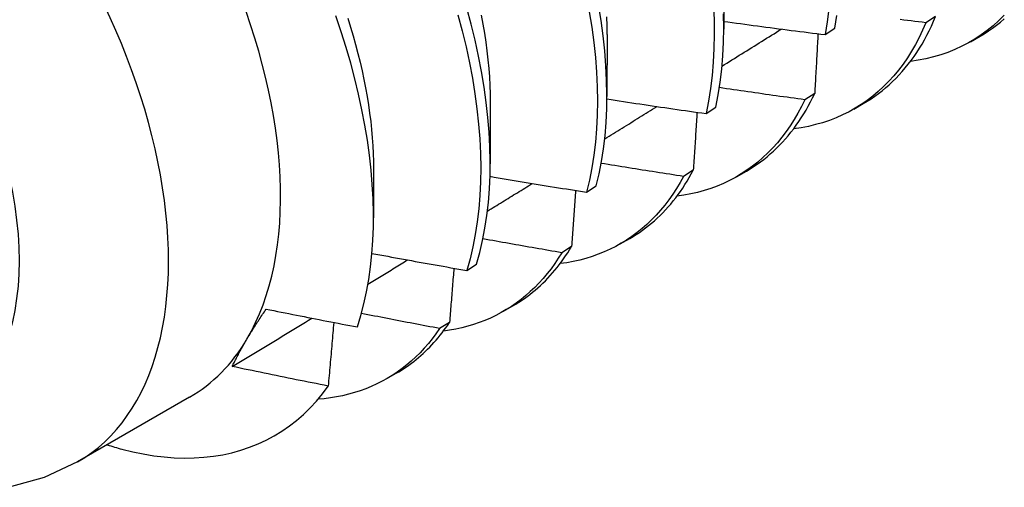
# Model space of a CAD drawing. Header units: inches. Extents: x 12 to 235, y 17 to 142.
# Tile 110 of 117: x 210.171 to 210.465, y 102.063 to 102.203. Entities that reach past the tile are written whole.
import ezdxf

# ---------------------------------------------------------------- set-up
doc = ezdxf.new("R2010")
doc.units = ezdxf.units.IN
doc.header["$MEASUREMENT"] = 0
doc.layers.add('Visible Edges(ANSI)', color=7, linetype='Continuous', lineweight=25)
doc.layers.add('Visible Tangent Edges(ANSI)', color=7, linetype='Continuous', lineweight=25)

msp = doc.modelspace()

# ---------------------------------------------------------------- linework, layer by layer
at = {"layer": 'Visible Edges(ANSI)'}
for p, q in [((210.38104, 102.21831), (210.38102, 102.19982)), ((210.4442, 102.2036), (210.44129, 102.20174)), ((210.34624, 102.19822), (210.34622, 102.17973)), ((210.41127, 102.19819), (210.41413, 102.20009)), ((210.45461, 102.19609), (210.45742, 102.19772)), ((210.40814, 102.18062), (210.40522, 102.17877)), ((210.31144, 102.17813), (210.31142, 102.15964)), ((210.41981, 102.176), (210.42262, 102.17763)), ((210.37577, 102.17465), (210.37865, 102.17655)), ((210.27665, 102.15804), (210.27663, 102.14359)), ((210.37196, 102.15776), (210.36904, 102.15592)), ((210.38501, 102.15591), (210.38782, 102.15753)), ((210.34016, 102.15122), (210.34305, 102.15311)), ((210.35021, 102.13582), (210.35302, 102.13744)), ((210.33568, 102.13502), (210.33275, 102.13319)), ((210.30444, 102.1279), (210.30733, 102.12978)), ((210.31541, 102.11573), (210.31822, 102.11735)), ((210.2993, 102.11241), (210.29636, 102.11059)), ((210.28061, 102.09564), (210.28342, 102.09726)), ((210.22185, 102.09013), (210.18845, 102.07084))]:
    msp.add_line(p, q, dxfattribs=at)
at = {"layer": 'Visible Edges(ANSI)', "flags": 128}
for points in [[(210.34305, 102.15311), (210.3439, 102.15668), (210.34461, 102.16035), (210.3452, 102.16414), (210.34566, 102.16804), (210.34598, 102.17203), (210.34617, 102.17612), (210.34622, 102.1803), (210.34614, 102.18456), (210.34592, 102.18891), (210.34557, 102.19332), (210.34509, 102.19781), (210.34447, 102.20236), (210.34372, 102.20697)], [(210.37795, 102.20678), (210.37814, 102.20245), (210.37821, 102.19819), (210.37813, 102.19403), (210.37793, 102.18995), (210.37759, 102.18597), (210.37712, 102.18209), (210.37651, 102.17832), (210.37577, 102.17465)], [(210.27183, 102.11107), (210.27286, 102.11443), (210.27377, 102.1179), (210.27456, 102.12149), (210.27522, 102.12518), (210.27575, 102.12897), (210.27616, 102.13284), (210.27644, 102.13681), (210.2766, 102.14086), (210.27662, 102.14499), (210.27652, 102.1492), (210.27629, 102.15348), (210.27593, 102.15782), (210.27544, 102.16224), (210.27483, 102.16672), (210.27408, 102.17124), (210.27321, 102.1758), (210.27222, 102.1804), (210.2711, 102.18503), (210.26986, 102.18968), (210.26849, 102.19435), (210.26701, 102.19904), (210.26541, 102.20375)], [(210.3018, 102.20406), (210.30308, 102.19928), (210.30422, 102.19454), (210.30524, 102.18983), (210.30612, 102.18517), (210.30687, 102.18057), (210.30749, 102.17602), (210.30797, 102.17154), (210.30832, 102.16712), (210.30853, 102.16278), (210.30861, 102.15851), (210.30855, 102.15434), (210.30836, 102.15025), (210.30804, 102.14626), (210.30758, 102.14236), (210.30699, 102.13858), (210.30627, 102.1349), (210.30542, 102.13134), (210.30444, 102.1279)], [(210.30733, 102.12978), (210.3083, 102.13323), (210.30914, 102.1368), (210.30985, 102.14049), (210.31043, 102.14428), (210.31088, 102.14818), (210.31119, 102.15218), (210.31137, 102.15627), (210.31142, 102.16046), (210.31133, 102.16473), (210.31111, 102.16908), (210.31075, 102.1735), (210.31026, 102.17799), (210.30963, 102.18254), (210.30887, 102.18715), (210.30798, 102.19181), (210.30695, 102.19652), (210.3058, 102.20126), (210.30451, 102.20604)], [(210.30875, 102.20397), (210.30925, 102.20127), (210.30971, 102.1986), (210.31011, 102.19594), (210.31046, 102.19331), (210.31076, 102.19071), (210.311, 102.18813), (210.31119, 102.18559), (210.31132, 102.18307), (210.3114, 102.18058), (210.31143, 102.17813)], [(210.34097, 102.20499), (210.34171, 102.20039), (210.34232, 102.19584), (210.34279, 102.19136), (210.34313, 102.18695), (210.34334, 102.18261), (210.34341, 102.17835), (210.34334, 102.17418), (210.34315, 102.1701), (210.34281, 102.16611), (210.34235, 102.16223), (210.34175, 102.15845), (210.34102, 102.15478), (210.34016, 102.15122)], [(210.37865, 102.17655), (210.37937, 102.18022), (210.37997, 102.18401), (210.38043, 102.18789), (210.38076, 102.19188), (210.38096, 102.19596), (210.38102, 102.20014), (210.38095, 102.2044)], [(210.41236, 102.20583), (210.41188, 102.20196), (210.41127, 102.19819)], [(210.41413, 102.20009), (210.41474, 102.20387)], [(210.42262, 102.17763), (210.42378, 102.17832), (210.42493, 102.17905), (210.42605, 102.17982), (210.42715, 102.18062), (210.42823, 102.18146), (210.42929, 102.18233), (210.43032, 102.18324), (210.43133, 102.18417), (210.43232, 102.18515), (210.43329, 102.18616), (210.43423, 102.1872), (210.43514, 102.18827), (210.43604, 102.18937), (210.43691, 102.19051), (210.43775, 102.19168), (210.43857, 102.19288), (210.43936, 102.19412), (210.44013, 102.19538), (210.44088, 102.19668), (210.44159, 102.198), (210.44228, 102.19936), (210.44295, 102.20074), (210.44359, 102.20216), (210.4442, 102.2036)], [(210.46466, 102.20398), (210.46303, 102.20237), (210.46134, 102.20085), (210.45958, 102.19943), (210.45777, 102.1981), (210.4559, 102.19687), (210.45397, 102.19573), (210.45199, 102.1947), (210.44995, 102.19375), (210.44786, 102.19291), (210.44572, 102.19217), (210.44353, 102.19153), (210.44129, 102.19099), (210.43901, 102.19055), (210.43668, 102.19021)], [(210.26899, 102.2031), (210.26981, 102.20046), (210.27059, 102.19783), (210.27132, 102.19521), (210.272, 102.1926), (210.27264, 102.19001), (210.27324, 102.18743), (210.27378, 102.18486), (210.27428, 102.18231), (210.27473, 102.17978), (210.27514, 102.17727), (210.27549, 102.17479), (210.2758, 102.17232), (210.27605, 102.16988), (210.27626, 102.16746), (210.27642, 102.16507), (210.27653, 102.16271), (210.2766, 102.16038), (210.27661, 102.15807)], [(210.34607, 102.20347), (210.34616, 102.20084), (210.34619, 102.19824)], [(210.38102, 102.20215), (210.38228, 102.20197), (210.38354, 102.2018), (210.3848, 102.20163), (210.38605, 102.20146), (210.38731, 102.20129), (210.38857, 102.20112), (210.38983, 102.20095), (210.39109, 102.20078), (210.39235, 102.20061), (210.39361, 102.20045), (210.39487, 102.20028), (210.39613, 102.20011), (210.39739, 102.19995), (210.39865, 102.19979), (210.39991, 102.19962), (210.40117, 102.19946), (210.40244, 102.1993), (210.4037, 102.19914), (210.40496, 102.19898), (210.40622, 102.19882), (210.40748, 102.19866), (210.40874, 102.1985), (210.41001, 102.19834), (210.41127, 102.19819)], [(210.44129, 102.20174), (210.44031, 102.1995), (210.43927, 102.19733), (210.43817, 102.19524), (210.437, 102.19322), (210.43577, 102.19127), (210.43447, 102.1894), (210.43312, 102.18761), (210.4317, 102.1859), (210.43023, 102.18427), (210.4287, 102.18273), (210.42711, 102.18126), (210.42547, 102.17988), (210.42377, 102.17858), (210.42202, 102.17737), (210.42022, 102.17624), (210.41837, 102.17521), (210.41647, 102.17426), (210.41452, 102.17339), (210.41252, 102.17262), (210.41048, 102.17194), (210.40839, 102.17135), (210.40626, 102.17085), (210.40409, 102.17044), (210.40188, 102.17012)], [(210.44129, 102.20174), (210.44019, 102.20187), (210.43909, 102.202), (210.43799, 102.20213), (210.43688, 102.20227), (210.43578, 102.2024), (210.43468, 102.20253), (210.43358, 102.20267)], [(210.45742, 102.19772), (210.45868, 102.19847), (210.45992, 102.19927), (210.46113, 102.20011), (210.46231, 102.20099), (210.46348, 102.20191), (210.46461, 102.20287)], [(210.38051, 102.1888), (210.38125, 102.18926), (210.38199, 102.18972), (210.38272, 102.19018), (210.38346, 102.19064), (210.3842, 102.1911), (210.38494, 102.19156), (210.38568, 102.19202), (210.38642, 102.19248), (210.38716, 102.19294), (210.3879, 102.1934), (210.38864, 102.19386), (210.38937, 102.19432), (210.39011, 102.19478), (210.39085, 102.19524), (210.39159, 102.1957), (210.39233, 102.19617), (210.39307, 102.19663), (210.39381, 102.19709), (210.39454, 102.19755), (210.39528, 102.19801), (210.39602, 102.19847), (210.39676, 102.19893), (210.3975, 102.19939), (210.39824, 102.19985)], [(210.40912, 102.19845), (210.40908, 102.19772), (210.40904, 102.19698), (210.409, 102.19624), (210.40896, 102.1955), (210.40892, 102.19476), (210.40888, 102.19402), (210.40884, 102.19327), (210.4088, 102.19253), (210.40876, 102.19179), (210.40872, 102.19105), (210.40868, 102.19031), (210.40864, 102.18956), (210.4086, 102.18882), (210.40856, 102.18808), (210.40852, 102.18733), (210.40847, 102.18659), (210.40843, 102.18584), (210.40839, 102.1851), (210.40835, 102.18435), (210.40831, 102.18361), (210.40826, 102.18286), (210.40822, 102.18211), (210.40818, 102.18137), (210.40814, 102.18062)], [(210.40522, 102.17877), (210.40415, 102.17891), (210.40309, 102.17906), (210.40203, 102.1792), (210.40096, 102.17935), (210.3999, 102.1795), (210.39884, 102.17964), (210.39778, 102.17979), (210.39671, 102.17994), (210.39565, 102.18009), (210.39459, 102.18024), (210.39353, 102.18039), (210.39247, 102.18054), (210.3914, 102.18069), (210.39034, 102.18084), (210.38928, 102.181), (210.38822, 102.18115), (210.38716, 102.1813), (210.3861, 102.18146), (210.38504, 102.18161), (210.38397, 102.18177), (210.38291, 102.18192), (210.38185, 102.18208), (210.38079, 102.18224), (210.37973, 102.1824)], [(210.38782, 102.15753), (210.38889, 102.15817), (210.38994, 102.15884), (210.39097, 102.15953), (210.39198, 102.16026), (210.39298, 102.16101), (210.39396, 102.16179), (210.39491, 102.16261), (210.39585, 102.16345), (210.39677, 102.16432), (210.39767, 102.16521), (210.39856, 102.16614), (210.39942, 102.16709), (210.40026, 102.16807), (210.40108, 102.16908), (210.40188, 102.17012), (210.40266, 102.17118), (210.40342, 102.17227), (210.40416, 102.17339), (210.40487, 102.17453), (210.40557, 102.17569), (210.40624, 102.17689), (210.4069, 102.17811), (210.40753, 102.17935), (210.40814, 102.18062)], [(210.34622, 102.17902), (210.34745, 102.17883), (210.34868, 102.17864), (210.34991, 102.17845), (210.35114, 102.17826), (210.35237, 102.17808), (210.3536, 102.17789), (210.35483, 102.1777), (210.35606, 102.17752), (210.35729, 102.17733), (210.35852, 102.17715), (210.35975, 102.17697), (210.36098, 102.17679), (210.36221, 102.1766), (210.36344, 102.17642), (210.36468, 102.17624), (210.36591, 102.17606), (210.36714, 102.17589), (210.36837, 102.17571), (210.36961, 102.17553), (210.37084, 102.17535), (210.37207, 102.17518), (210.37331, 102.175), (210.37454, 102.17483), (210.37577, 102.17465)], [(210.40522, 102.17877), (210.40422, 102.17674), (210.40316, 102.17477), (210.40204, 102.17287), (210.40087, 102.17103), (210.39964, 102.16927), (210.39836, 102.16758), (210.39703, 102.16595), (210.39564, 102.1644), (210.3942, 102.16293), (210.39271, 102.16152), (210.39117, 102.16019), (210.38958, 102.15894), (210.38795, 102.15776), (210.38626, 102.15666), (210.38453, 102.15564), (210.38276, 102.1547), (210.38094, 102.15383), (210.37908, 102.15304), (210.37717, 102.15234), (210.37523, 102.15171), (210.37325, 102.15117), (210.37123, 102.15071), (210.36917, 102.15033), (210.36708, 102.15003)], [(210.34555, 102.16712), (210.3462, 102.16752), (210.34685, 102.16792), (210.3475, 102.16832), (210.34815, 102.16873), (210.3488, 102.16913), (210.34945, 102.16953), (210.3501, 102.16993), (210.35075, 102.17033), (210.3514, 102.17074), (210.35205, 102.17114), (210.3527, 102.17154), (210.35335, 102.17194), (210.354, 102.17235), (210.35465, 102.17275), (210.3553, 102.17315), (210.35595, 102.17355), (210.3566, 102.17395), (210.35725, 102.17436), (210.3579, 102.17476), (210.35855, 102.17516), (210.3592, 102.17556), (210.35985, 102.17597), (210.3605, 102.17637), (210.36115, 102.17677)], [(210.37306, 102.17504), (210.37301, 102.17432), (210.37297, 102.17361), (210.37292, 102.17289), (210.37288, 102.17217), (210.37284, 102.17145), (210.37279, 102.17074), (210.37275, 102.17002), (210.3727, 102.1693), (210.37266, 102.16858), (210.37261, 102.16786), (210.37257, 102.16714), (210.37252, 102.16642), (210.37247, 102.1657), (210.37243, 102.16498), (210.37238, 102.16426), (210.37234, 102.16354), (210.37229, 102.16282), (210.37224, 102.1621), (210.3722, 102.16137), (210.37215, 102.16065), (210.3721, 102.15993), (210.37206, 102.15921), (210.37201, 102.15848), (210.37196, 102.15776)], [(210.36904, 102.15592), (210.36801, 102.15607), (210.36699, 102.15623), (210.36597, 102.15639), (210.36494, 102.15655), (210.36392, 102.15671), (210.3629, 102.15686), (210.36188, 102.15702), (210.36085, 102.15719), (210.35983, 102.15735), (210.35881, 102.15751), (210.35779, 102.15767), (210.35677, 102.15783), (210.35575, 102.15799), (210.35472, 102.15816), (210.3537, 102.15832), (210.35268, 102.15849), (210.35166, 102.15865), (210.35064, 102.15882), (210.34962, 102.15898), (210.3486, 102.15915), (210.34758, 102.15932), (210.34656, 102.15948), (210.34554, 102.15965), (210.34452, 102.15982)], [(210.35302, 102.13744), (210.35399, 102.13802), (210.35495, 102.13862), (210.35589, 102.13925), (210.35681, 102.13989), (210.35772, 102.14057), (210.35862, 102.14127), (210.3595, 102.14199), (210.36036, 102.14273), (210.36121, 102.1435), (210.36205, 102.14429), (210.36286, 102.14511), (210.36367, 102.14595), (210.36445, 102.14681), (210.36522, 102.1477), (210.36597, 102.1486), (210.36671, 102.14953), (210.36742, 102.15049), (210.36812, 102.15146), (210.36881, 102.15246), (210.36947, 102.15347), (210.37012, 102.15451), (210.37075, 102.15557), (210.37137, 102.15666), (210.37196, 102.15776)], [(210.31059, 102.14559), (210.31115, 102.14593), (210.31171, 102.14627), (210.31227, 102.14662), (210.31283, 102.14696), (210.31339, 102.1473), (210.31395, 102.14765), (210.31451, 102.14799), (210.31507, 102.14833), (210.31563, 102.14868), (210.31618, 102.14902), (210.31674, 102.14936), (210.3173, 102.14971), (210.31786, 102.15005), (210.31842, 102.1504), (210.31898, 102.15074), (210.31954, 102.15108), (210.3201, 102.15143), (210.32066, 102.15177), (210.32122, 102.15211), (210.32178, 102.15246), (210.32233, 102.1528), (210.32289, 102.15315), (210.32345, 102.15349), (210.32401, 102.15383)], [(210.31136, 102.15595), (210.31256, 102.15574), (210.31376, 102.15554), (210.31496, 102.15534), (210.31616, 102.15513), (210.31735, 102.15493), (210.31855, 102.15473), (210.31975, 102.15453), (210.32095, 102.15433), (210.32215, 102.15413), (210.32335, 102.15393), (210.32455, 102.15374), (210.32575, 102.15354), (210.32695, 102.15334), (210.32815, 102.15315), (210.32935, 102.15295), (210.33055, 102.15276), (210.33175, 102.15256), (210.33295, 102.15237), (210.33415, 102.15218), (210.33536, 102.15199), (210.33656, 102.15179), (210.33776, 102.1516), (210.33896, 102.15141), (210.34016, 102.15122)], [(210.36904, 102.15592), (210.36802, 102.15408), (210.36695, 102.15231), (210.36584, 102.15059), (210.36467, 102.14894), (210.36346, 102.14735), (210.3622, 102.14582), (210.36089, 102.14436), (210.35953, 102.14296), (210.35813, 102.14163), (210.35669, 102.14037), (210.3552, 102.13917), (210.35367, 102.13804), (210.3521, 102.13697), (210.35048, 102.13598), (210.34883, 102.13506), (210.34714, 102.1342), (210.3454, 102.13342), (210.34363, 102.1327), (210.34183, 102.13206), (210.33998, 102.13149), (210.33811, 102.13099), (210.3362, 102.13057), (210.33426, 102.13021), (210.33228, 102.12993)], [(210.33688, 102.15174), (210.33683, 102.15105), (210.33678, 102.15036), (210.33674, 102.14966), (210.33669, 102.14897), (210.33664, 102.14827), (210.33659, 102.14758), (210.33654, 102.14688), (210.33649, 102.14619), (210.33644, 102.14549), (210.33639, 102.14479), (210.33634, 102.1441), (210.33629, 102.1434), (210.33624, 102.1427), (210.33619, 102.14201), (210.33614, 102.14131), (210.33609, 102.14061), (210.33604, 102.13991), (210.33599, 102.13922), (210.33594, 102.13852), (210.33589, 102.13782), (210.33584, 102.13712), (210.33579, 102.13642), (210.33574, 102.13572), (210.33568, 102.13502)], [(210.33275, 102.13319), (210.33177, 102.13336), (210.33079, 102.13352), (210.32981, 102.13369), (210.32883, 102.13386), (210.32785, 102.13403), (210.32687, 102.1342), (210.32589, 102.13437), (210.32491, 102.13454), (210.32393, 102.13471), (210.32295, 102.13488), (210.32197, 102.13505), (210.32099, 102.13522), (210.32001, 102.13539), (210.31903, 102.13557), (210.31805, 102.13574), (210.31708, 102.13591), (210.3161, 102.13609), (210.31512, 102.13626), (210.31414, 102.13644), (210.31316, 102.13661), (210.31219, 102.13679), (210.31121, 102.13697), (210.31023, 102.13714), (210.30925, 102.13732)], [(210.33275, 102.13319), (210.33173, 102.13154), (210.33066, 102.12995), (210.32955, 102.12842), (210.3284, 102.12694), (210.32721, 102.12552), (210.32597, 102.12415), (210.3247, 102.12284), (210.32338, 102.12159), (210.32203, 102.12039), (210.32064, 102.11926), (210.31921, 102.11818), (210.31774, 102.11717), (210.31623, 102.11621), (210.31469, 102.11532), (210.31312, 102.11449), (210.31151, 102.11372), (210.30986, 102.11302), (210.30818, 102.11237), (210.30648, 102.11179), (210.30474, 102.11127), (210.30297, 102.11082), (210.30117, 102.11043), (210.29934, 102.1101), (210.29748, 102.10984)], [(210.31822, 102.11735), (210.31909, 102.11787), (210.31996, 102.11841), (210.3208, 102.11896), (210.32164, 102.11954), (210.32247, 102.12013), (210.32328, 102.12075), (210.32408, 102.12138), (210.32487, 102.12204), (210.32564, 102.12271), (210.3264, 102.1234), (210.32715, 102.12411), (210.32789, 102.12484), (210.32861, 102.12559), (210.32932, 102.12636), (210.33002, 102.12714), (210.33071, 102.12794), (210.33138, 102.12877), (210.33203, 102.12961), (210.33268, 102.13046), (210.33331, 102.13134), (210.33392, 102.13223), (210.33452, 102.13315), (210.33511, 102.13407), (210.33568, 102.13502)], [(210.27499, 102.12381), (210.27548, 102.12411), (210.27597, 102.12441), (210.27647, 102.12471), (210.27696, 102.12501), (210.27745, 102.12532), (210.27795, 102.12562), (210.27844, 102.12592), (210.27893, 102.12622), (210.27943, 102.12652), (210.27992, 102.12682), (210.28041, 102.12712), (210.28091, 102.12742), (210.2814, 102.12772), (210.28189, 102.12802), (210.28239, 102.12833), (210.28288, 102.12863), (210.28337, 102.12893), (210.28387, 102.12923), (210.28436, 102.12953), (210.28485, 102.12983), (210.28535, 102.13013), (210.28584, 102.13043), (210.28633, 102.13073), (210.28683, 102.13104)], [(210.27618, 102.13299), (210.27735, 102.13277), (210.27853, 102.13256), (210.2797, 102.13234), (210.28088, 102.13212), (210.28205, 102.1319), (210.28323, 102.13169), (210.28441, 102.13147), (210.28558, 102.13126), (210.28676, 102.13104), (210.28794, 102.13083), (210.28911, 102.13061), (210.29029, 102.1304), (210.29147, 102.13019), (210.29265, 102.12998), (210.29383, 102.12977), (210.295, 102.12956), (210.29618, 102.12935), (210.29736, 102.12914), (210.29854, 102.12893), (210.29972, 102.12872), (210.3009, 102.12852), (210.30208, 102.12831), (210.30326, 102.1281), (210.30444, 102.1279)], [(210.3006, 102.12857), (210.30054, 102.1279), (210.30049, 102.12723), (210.30044, 102.12656), (210.30039, 102.12588), (210.30033, 102.12521), (210.30028, 102.12454), (210.30023, 102.12387), (210.30017, 102.1232), (210.30012, 102.12252), (210.30007, 102.12185), (210.30001, 102.12118), (210.29996, 102.12051), (210.2999, 102.11983), (210.29985, 102.11916), (210.2998, 102.11848), (210.29974, 102.11781), (210.29969, 102.11714), (210.29963, 102.11646), (210.29958, 102.11579), (210.29952, 102.11511), (210.29947, 102.11443), (210.29941, 102.11376), (210.29936, 102.11308), (210.2993, 102.11241)], [(210.2389, 102.10739), (210.23911, 102.10775), (210.23933, 102.10812), (210.23955, 102.10848), (210.23977, 102.10884), (210.23999, 102.10921), (210.24022, 102.10957), (210.24044, 102.10994), (210.24067, 102.11031), (210.2409, 102.11068), (210.24114, 102.11105), (210.24137, 102.11142), (210.24161, 102.11179), (210.24185, 102.11217), (210.24209, 102.11255), (210.24234, 102.11292), (210.24259, 102.1133), (210.24283, 102.11368), (210.24309, 102.11406), (210.24334, 102.11444), (210.24359, 102.11483), (210.24385, 102.11521), (210.24411, 102.1156), (210.24437, 102.11599), (210.24464, 102.11638)], [(210.24464, 102.11638), (210.24577, 102.11615), (210.2469, 102.11592), (210.24803, 102.11569), (210.24916, 102.11547), (210.25029, 102.11524), (210.25142, 102.11502), (210.25256, 102.11479), (210.25369, 102.11457), (210.25482, 102.11435), (210.25595, 102.11412), (210.25708, 102.1139), (210.25822, 102.11368), (210.25935, 102.11346), (210.26048, 102.11324), (210.26162, 102.11302), (210.26275, 102.1128), (210.26389, 102.11258), (210.26502, 102.11236), (210.26616, 102.11215), (210.26729, 102.11193), (210.26843, 102.11171), (210.26956, 102.1115), (210.2707, 102.11128), (210.27183, 102.11107)], [(210.23455, 102.09927), (210.23554, 102.09987), (210.23653, 102.10047), (210.23752, 102.10107), (210.23851, 102.10167), (210.2395, 102.10227), (210.24049, 102.10287), (210.24148, 102.10347), (210.24247, 102.10407), (210.24346, 102.10467), (210.24445, 102.10527), (210.24544, 102.10587), (210.24643, 102.10646), (210.24742, 102.10706), (210.24841, 102.10766), (210.2494, 102.10826), (210.25039, 102.10886), (210.25138, 102.10946), (210.25237, 102.11006), (210.25336, 102.11066), (210.25435, 102.11126), (210.25534, 102.11187), (210.25633, 102.11247), (210.25732, 102.11307), (210.25831, 102.11367)], [(210.29636, 102.11059), (210.29538, 102.11077), (210.29441, 102.11095), (210.29344, 102.11113), (210.29246, 102.11132), (210.29149, 102.1115), (210.29052, 102.11168), (210.28955, 102.11187), (210.28858, 102.11205), (210.2876, 102.11224), (210.28663, 102.11242), (210.28566, 102.11261), (210.28469, 102.1128), (210.28372, 102.11299), (210.28275, 102.11317), (210.28178, 102.11336), (210.2808, 102.11355), (210.27983, 102.11374), (210.27886, 102.11393), (210.27789, 102.11412), (210.27692, 102.11431), (210.27595, 102.1145), (210.27498, 102.11469), (210.27401, 102.11488), (210.27304, 102.11508)], [(210.29636, 102.11059), (210.29527, 102.10904), (210.29415, 102.10754), (210.29299, 102.1061), (210.29178, 102.10471), (210.29053, 102.10338), (210.28925, 102.10211), (210.28792, 102.1009), (210.28656, 102.09974), (210.28516, 102.09864), (210.28372, 102.0976), (210.28224, 102.09662), (210.28073, 102.09571), (210.27918, 102.09485), (210.2776, 102.09405), (210.27599, 102.09331), (210.27434, 102.09264), (210.27266, 102.09203), (210.27095, 102.09148), (210.26921, 102.09099), (210.26744, 102.09056), (210.26564, 102.0902), (210.26382, 102.0899), (210.26196, 102.08967), (210.26009, 102.0895)], [(210.2648, 102.11241), (210.26473, 102.11162), (210.26466, 102.11083), (210.2646, 102.11004), (210.26453, 102.10926), (210.26446, 102.10847), (210.26439, 102.10768), (210.26433, 102.10689), (210.26426, 102.1061), (210.26419, 102.10531), (210.26412, 102.10452), (210.26405, 102.10373), (210.26398, 102.10294), (210.26391, 102.10215), (210.26384, 102.10136), (210.26377, 102.10057), (210.2637, 102.09978), (210.26363, 102.09899), (210.26356, 102.09819), (210.26349, 102.0974), (210.26342, 102.09661), (210.26335, 102.09582), (210.26328, 102.09502), (210.26321, 102.09423), (210.26313, 102.09344)], [(210.28342, 102.09726), (210.2842, 102.09772), (210.28496, 102.09819), (210.28572, 102.09868), (210.28647, 102.09918), (210.2872, 102.0997), (210.28793, 102.10024), (210.28865, 102.10079), (210.28936, 102.10135), (210.29005, 102.10193), (210.29074, 102.10253), (210.29142, 102.10314), (210.29209, 102.10377), (210.29275, 102.10441), (210.2934, 102.10506), (210.29404, 102.10573), (210.29466, 102.10642), (210.29528, 102.10711), (210.29589, 102.10783), (210.29648, 102.10856), (210.29707, 102.1093), (210.29764, 102.11005), (210.29821, 102.11082), (210.29876, 102.11161), (210.2993, 102.11241)], [(210.23455, 102.09927), (210.2347, 102.09959), (210.23486, 102.09992), (210.23502, 102.10024), (210.23518, 102.10057), (210.23534, 102.1009), (210.23551, 102.10123), (210.23568, 102.10156), (210.23585, 102.10189), (210.23602, 102.10222), (210.23619, 102.10256), (210.23637, 102.10289), (210.23655, 102.10323), (210.23673, 102.10357), (210.23692, 102.10391), (210.23711, 102.10425), (210.2373, 102.1046), (210.23749, 102.10494), (210.23768, 102.10529), (210.23788, 102.10563), (210.23808, 102.10598), (210.23828, 102.10633), (210.23848, 102.10669), (210.23869, 102.10704), (210.2389, 102.10739)], [(210.26313, 102.09344), (210.26194, 102.09367), (210.26075, 102.09391), (210.25955, 102.09415), (210.25836, 102.09438), (210.25717, 102.09462), (210.25597, 102.09486), (210.25478, 102.0951), (210.25359, 102.09534), (210.2524, 102.09558), (210.25121, 102.09582), (210.25001, 102.09607), (210.24882, 102.09631), (210.24763, 102.09655), (210.24644, 102.0968), (210.24525, 102.09704), (210.24406, 102.09729), (210.24287, 102.09753), (210.24168, 102.09778), (210.24049, 102.09803), (210.2393, 102.09827), (210.23812, 102.09852), (210.23693, 102.09877), (210.23574, 102.09902), (210.23455, 102.09927)], [(210.20168, 102.07462), (210.20487, 102.07383), (210.20802, 102.07319), (210.21114, 102.07268), (210.21422, 102.07231), (210.21726, 102.07207), (210.22025, 102.07198), (210.2232, 102.07202), (210.22609, 102.0722), (210.22894, 102.07252), (210.23173, 102.07298), (210.23445, 102.07358), (210.23711, 102.07431), (210.2397, 102.07518), (210.24222, 102.07618), (210.24467, 102.07732), (210.24705, 102.07859), (210.24934, 102.08), (210.25157, 102.08153), (210.25371, 102.0832), (210.25577, 102.085), (210.25774, 102.08692), (210.25963, 102.08897), (210.26143, 102.09115), (210.26313, 102.09344)], [(210.18845, 102.07084), (210.17853, 102.06619), (210.16805, 102.06326)]]:
    msp.add_lwpolyline(points, dxfattribs=at)
at = {"layer": 'Visible Edges(ANSI)'}
for centre, major_axis, start_param, end_param in [((210.1564, 102.20349), (0.06545, -0.11337), 0.314748, 1.361945), ((210.1564, 102.20349), (0.06545, -0.11337), 0, 0.314748), ((210.1738, 102.21354), (0.07776, -0.13468), 5.712947, 5.754141)]:
    msp.add_ellipse(centre, major_axis=major_axis, ratio=0.57735, start_param=start_param, end_param=end_param, dxfattribs=at)
at = {"layer": 'Visible Tangent Edges(ANSI)'}
msp.add_ellipse((210.12299, 102.18421), major_axis=(0.06545, -0.11337), ratio=0.57735, start_param=0, end_param=3.141593, dxfattribs=at)
msp.add_ellipse((210.10072, 102.17135), major_axis=(0.0497, -0.08609), ratio=0.57735, dxfattribs=at)

doc.saveas('drawing.dxf')
